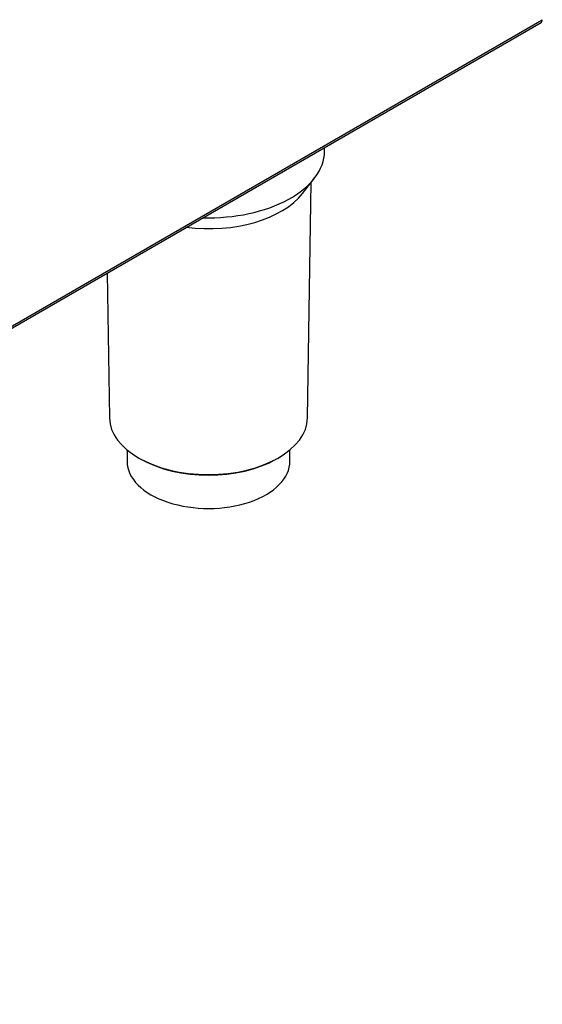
# Model space of a CAD drawing. Header units: millimetres. Extents: x 0 to 287, y 0 to 200.
# Tile 41 of 47: x 254 to 264, y 94 to 114. Entities that reach past the tile are written whole.
import ezdxf

# ---------------------------------------------------------------- set-up
doc = ezdxf.new("R2010")
doc.units = ezdxf.units.MM
doc.layers.add('130.652_BW4C_CTM', color=7, linetype='Continuous')
doc.layers.add('Standard', color=7, linetype='Continuous')

# ---------------------------------------------------------------- blocks, each defined once
blk = doc.blocks.new('SE3')
at = {"layer": '130.652_BW4C_CTM', "color": 7, "linetype": 'Continuous'}
for p, q in [((231.096, 94.366), (264.161, 113.456)), ((231.121, 94.421), (264.186, 113.511)), ((259.952, 110.951), (259.953, 111.027)), ((259.523, 110.131), (259.756, 110.431)), ((259.62, 105.768), (259.693, 110.351)), ((255.724, 108.585), (255.769, 105.768)), ((256.115, 105.142), (256.112, 104.93)), ((259.277, 104.93), (259.274, 105.142))]:
    blk.add_line(p, q, dxfattribs=at)
for centre, major_axis, start_param, end_param in [((264.101, 113.56), (-0.06, 0.104), 3.141584, 3.926991), ((257.694, 110.963), (-2.258, 0), 1.523772, 3.132336), ((257.694, 110.603), (-2.003, 0), 1.353792, 2.721058), ((257.694, 105.778), (1.926, 0), 3.150849, 6.273929), ((257.694, 104.921), (-1.583, 0), 6.273929, 6.283185), ((257.694, 104.921), (-1.583, 0), 0, 3.150849), ((257.694, 105.738), (-1.876, 0), 0.785398, 2.355823)]:
    blk.add_ellipse(centre, major_axis=major_axis, ratio=0.57735, start_param=start_param, end_param=end_param, dxfattribs=at)

msp = doc.modelspace()

# ---------------------------------------------------------------- block references
at = {"layer": 'Standard'}
msp.add_blockref('SE3', (0, 0), dxfattribs=at)

doc.saveas('drawing.dxf')
